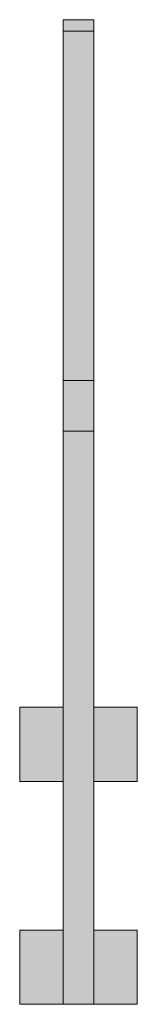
# Model space of a CAD drawing. Extents: x -445637 to -363038, y -16784 to 2261.
# Tile 29 of 29: x -363228 to -363038, y 671 to 2261. Entities that reach past the tile are written whole.
import ezdxf

# ---------------------------------------------------------------- set-up
doc = ezdxf.new("R2010")
doc.units = 0
doc.header["$MEASUREMENT"] = 0
doc.layers.add('Arch balustrady_Nr_Pióra__5', color=7, linetype='Continuous', lineweight=13)
doc.layers.add('arch wypelnienia_Nr_Pióra__2', color=7, linetype='Continuous', lineweight=13, true_color=0x7f7f7f)

msp = doc.modelspace()

# ---------------------------------------------------------------- hatches: boundary and pattern name
at = {"layer": 'arch wypelnienia_Nr_Pióra__2', "linetype": 'Continuous'}
msp.add_hatch(color=256, dxfattribs=at).paths.add_polyline_path([(-363158.2, 1151), (-363228.2, 1151), (-363228.2, 1031), (-363158.2, 1031), (-363158.2, 791), (-363228.2, 791), (-363228.2, 671), (-363158.2, 671), (-363108.2, 671), (-363038.2, 671), (-363038.2, 791), (-363108.2, 791), (-363108.2, 1031), (-363038.2, 1031), (-363038.2, 1151), (-363108.2, 1151), (-363108.2, 2261), (-363158.2, 2261)], flags=0)

# ---------------------------------------------------------------- linework, layer by layer
at = {"layer": 'Arch balustrady_Nr_Pióra__5', "linetype": 'Continuous'}
for p, q in [((-363158.2, 671), (-363158.2, 2261)), ((-363108.2, 2261), (-363158.2, 2261)), ((-363108.2, 671), (-363108.2, 2261)), ((-363108.2, 2242.3), (-363158.2, 2242.3)), ((-363108.2, 1678.3), (-363158.2, 1678.3)), ((-363108.2, 1596.6), (-363158.2, 1596.6)), ((-363158.2, 1151), (-363228.2, 1151)), ((-363228.2, 1151), (-363228.2, 1031)), ((-363108.2, 1151), (-363038.2, 1151)), ((-363038.2, 1151), (-363038.2, 1031)), ((-363228.2, 1031), (-363158.2, 1031)), ((-363108.2, 1031), (-363038.2, 1031)), ((-363158.2, 791), (-363228.2, 791)), ((-363228.2, 791), (-363228.2, 671)), ((-363108.2, 791), (-363038.2, 791)), ((-363038.2, 791), (-363038.2, 671)), ((-363228.2, 671), (-363038.2, 671))]:
    msp.add_line(p, q, dxfattribs=at)

doc.saveas('drawing.dxf')
